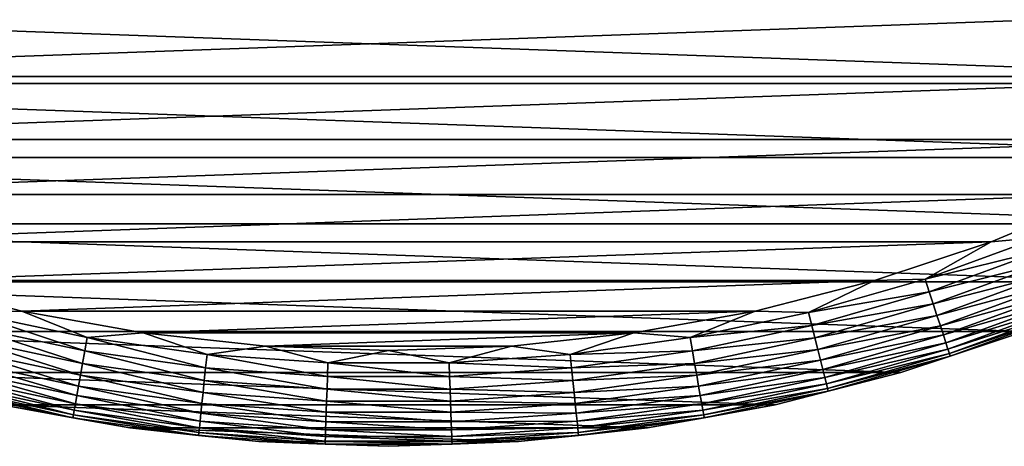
# Model space of a CAD drawing. Header units: metres. Extents: x -28 to 204, y -40 to 40.
# Tile 5 of 42: x -5.78 to 9.65, y -28.5 to -21.82. Entities that reach past the tile are written whole.
import ezdxf

# ---------------------------------------------------------------- set-up
doc = ezdxf.new("R2010")
doc.units = ezdxf.units.M
doc.layers.add('solid_SIPHO_KOMPL_SW0001', color=7, linetype='CONTINUOUS')

msp = doc.modelspace()

# ---------------------------------------------------------------- linework, layer by layer
at = {"layer": 'solid_SIPHO_KOMPL_SW0001'}
for points in [[(17.080086, -22.814804), (-17.080086, -22.814804), (-18.663525, -21.538774)], [(18.663525, -21.538774), (17.080086, -22.814804), (-18.663525, -21.538774)], [(-16.193356, -21.60491, 156), (-14.608706, -22.706501, 156), (16.193354, -21.60491, 156)], [(-14.608706, -22.706501, 156), (14.608705, -22.706503, 156), (16.193354, -21.60491, 156)], [(15.407389, -23.976261), (-15.407389, -23.976261), (-17.080086, -22.814804)], [(17.080086, -22.814804), (15.407389, -23.976261), (-17.080086, -22.814804)], [(-14.608706, -22.706501, 156), (-12.950312, -23.691431, 156), (14.608705, -22.706503, 156)], [(-12.950312, -23.691431, 156), (12.950311, -23.691433, 156), (14.608705, -22.706503, 156)], [(-12.950312, -23.691431, 156), (-11.226269, -24.555426, 156), (12.950311, -23.691433, 156)], [(-11.226269, -24.555426, 156), (11.226268, -24.555426, 156), (12.950311, -23.691433, 156)], [(13.658234, -25.013962), (-13.658234, -25.013962), (-15.407389, -23.976261)], [(15.407389, -23.976261), (13.658234, -25.013962), (-15.407389, -23.976261)], [(-11.226269, -24.555426, 156), (-9.443097, -25.294781, 156), (11.226268, -24.555426, 156)], [(-9.443097, -25.294781, 156), (9.443095, -25.294783, 156), (11.226268, -24.555426, 156)], [(10.193631, -25.230124, 155.985001), (11.226268, -24.555426, 156), (9.443095, -25.294783, 156)], [(11.840164, -25.924086), (-11.840164, -25.924086), (-13.658234, -25.013962)], [(13.658234, -25.013962), (11.840164, -25.924086), (-13.658234, -25.013962)], [(-9.443097, -25.294781, 156), (-7.613552, -25.904219, 156), (9.443095, -25.294783, 156)], [(-7.613552, -25.904219, 156), (7.613551, -25.904219, 156), (9.443095, -25.294783, 156)], [(8.408835, -25.879736, 155.985001), (9.443095, -25.294783, 156), (7.613551, -25.904219, 156)], [(8.408835, -25.879736, 155.985001), (10.193631, -25.230124, 155.985001), (9.443095, -25.294783, 156)], [(10.27207, -25.424267, 155.939728), (10.193631, -25.230124, 155.985001), (8.408835, -25.879736, 155.985001)], [(8.473541, -26.078876, 155.939728), (10.27207, -25.424267, 155.939728), (8.408835, -25.879736, 155.985001)], [(10.347293, -25.610449, 155.865067), (10.27207, -25.424267, 155.939728), (8.473541, -26.078876, 155.939728)], [(8.535593, -26.269854, 155.865067), (10.347293, -25.610449, 155.865067), (8.473541, -26.078876, 155.939728)], [(10.417765, -25.784872, 155.762573), (10.347293, -25.610449, 155.865067), (8.535593, -26.269854, 155.865067)], [(-7.613552, -25.904219, 156), (-5.744781, -26.381754, 156), (7.613551, -25.904219, 156)], [(-6.583073, -26.403265, 155.985001), (-5.744781, -26.381754, 156), (-7.613552, -25.904219, 156)], [(-5.744781, -26.381754, 156), (5.74478, -26.381754, 156), (7.613551, -25.904219, 156)], [(6.583073, -26.403265, 155.985001), (7.613551, -25.904219, 156), (5.74478, -26.381754, 156)], [(6.583073, -26.403265, 155.985001), (8.408835, -25.879736, 155.985001), (7.613551, -25.904219, 156)], [(8.473541, -26.078876, 155.939728), (8.408835, -25.879736, 155.985001), (6.583073, -26.403265, 155.985001)], [(8.593725, -26.448767, 155.762573), (10.417765, -25.784872, 155.762573), (8.535593, -26.269854, 155.865067)], [(10.482047, -25.943977, 155.634323), (10.417765, -25.784872, 155.762573), (8.593725, -26.448767, 155.762573)], [(9.959504, -26.703117), (-9.959504, -26.703117), (-11.840164, -25.924086)], [(11.840164, -25.924086), (9.959504, -26.703117), (-11.840164, -25.924086)], [(8.646753, -26.611971, 155.634323), (10.482047, -25.943977, 155.634323), (8.593725, -26.448767, 155.762573)], [(10.538831, -26.084522, 155.482941), (10.482047, -25.943977, 155.634323), (8.646753, -26.611971, 155.634323)], [(6.633729, -26.606436, 155.939728), (8.473541, -26.078876, 155.939728), (6.583073, -26.403265, 155.985001)], [(8.535593, -26.269854, 155.865067), (8.473541, -26.078876, 155.939728), (6.633729, -26.606436, 155.939728)], [(8.693595, -26.756132, 155.482941), (10.538831, -26.084522, 155.482941), (8.646753, -26.611971, 155.634323)], [(10.586957, -26.203636, 155.311508), (10.538831, -26.084522, 155.482941), (8.693595, -26.756132, 155.482941)], [(8.733294, -26.878315, 155.311508), (10.586957, -26.203636, 155.311508), (8.693595, -26.756132, 155.482941)], [(10.625443, -26.298893, 155.123505), (10.586957, -26.203636, 155.311508), (8.733294, -26.878315, 155.311508)], [(-6.583073, -26.403265, 155.985001), (-4.725238, -26.798159, 155.985001), (-5.744781, -26.381754, 156)], [(-5.744781, -26.381754, 156), (-3.845378, -26.724701, 156), (5.74478, -26.381754, 156)], [(-4.725238, -26.798159, 155.985001), (-3.845378, -26.724701, 156), (-5.744781, -26.381754, 156)], [(-3.845378, -26.724701, 156), (3.845377, -26.724701, 156), (5.74478, -26.381754, 156)], [(4.725238, -26.798159, 155.985001), (5.74478, -26.381754, 156), (3.845377, -26.724701, 156)], [(4.725238, -26.798159, 155.985001), (6.583073, -26.403265, 155.985001), (5.74478, -26.381754, 156)], [(6.682308, -26.801273, 155.865067), (8.535593, -26.269854, 155.865067), (6.633729, -26.606436, 155.939728)], [(8.593725, -26.448767, 155.762573), (8.535593, -26.269854, 155.865067), (6.682308, -26.801273, 155.865067)], [(8.765041, -26.976025, 155.123505), (10.625443, -26.298893, 155.123505), (8.733294, -26.878315, 155.311508)], [(10.653504, -26.368347, 154.922806), (10.625443, -26.298893, 155.123505), (8.765041, -26.976025, 155.123505)], [(8.78819, -27.047266, 154.922806), (10.653504, -26.368347, 154.922806), (8.765041, -26.976025, 155.123505)], [(10.670568, -26.410583, 154.71347), (10.653504, -26.368347, 154.922806), (8.78819, -27.047266, 154.922806)], [(-6.633729, -26.606436, 155.939728), (-4.761599, -27.004368, 155.939728), (-6.583073, -26.403265, 155.985001)], [(-4.761599, -27.004368, 155.939728), (-4.725238, -26.798159, 155.985001), (-6.583073, -26.403265, 155.985001)], [(6.633729, -26.606436, 155.939728), (6.583073, -26.403265, 155.985001), (4.725238, -26.798159, 155.985001)], [(6.727819, -26.983807, 155.762573), (8.593725, -26.448767, 155.762573), (6.682308, -26.801273, 155.865067)], [(8.646753, -26.611971, 155.634323), (8.593725, -26.448767, 155.762573), (6.727819, -26.983807, 155.762573)], [(8.802266, -27.09059, 154.71347), (10.670568, -26.410583, 154.71347), (8.78819, -27.047266, 154.922806)], [(8.802266, -27.09059, 154.71347), (9.959729, -26.703068, 154.5), (10.670568, -26.410583, 154.71347)], [(-6.682308, -26.801273, 155.865067), (-4.796468, -27.202122, 155.865067), (-6.633729, -26.606436, 155.939728)], [(-4.796468, -27.202122, 155.865067), (-4.761599, -27.004368, 155.939728), (-6.633729, -26.606436, 155.939728)], [(4.761599, -27.004368, 155.939728), (6.633729, -26.606436, 155.939728), (4.725238, -26.798159, 155.985001)], [(6.682308, -26.801273, 155.865067), (6.633729, -26.606436, 155.939728), (4.761599, -27.004368, 155.939728)], [(6.769333, -27.150312, 155.634323), (8.646753, -26.611971, 155.634323), (6.727819, -26.983807, 155.762573)], [(8.693595, -26.756132, 155.482941), (8.646753, -26.611971, 155.634323), (6.769333, -27.150312, 155.634323)], [(8.029399, -27.345404), (-8.029399, -27.345404), (-9.959504, -26.703117)], [(9.959504, -26.703117), (8.029399, -27.345404), (-9.959504, -26.703117)], [(-6.727819, -26.983807, 155.762573), (-4.829135, -27.387384, 155.762573), (-6.682308, -26.801273, 155.865067)], [(-4.829135, -27.387384, 155.762573), (-4.796468, -27.202122, 155.865067), (-6.682308, -26.801273, 155.865067)], [(-4.761599, -27.004368, 155.939728), (-2.86627, -27.270739, 155.939728), (-4.725238, -26.798159, 155.985001)], [(-4.725238, -26.798159, 155.985001), (-2.844383, -27.062496, 155.985001), (-3.845378, -26.724701, 156)], [(-2.86627, -27.270739, 155.939728), (-2.844383, -27.062496, 155.985001), (-4.725238, -26.798159, 155.985001)], [(-3.845378, -26.724701, 156), (-1.9283, -26.930967, 156), (3.845377, -26.724701, 156)], [(-2.844383, -27.062496, 155.985001), (-1.9283, -26.930967, 156), (-3.845378, -26.724701, 156)], [(-1.9283, -26.930967, 156), (1.928299, -26.930967, 156), (3.845377, -26.724701, 156)], [(2.844383, -27.062496, 155.985001), (3.845377, -26.724701, 156), (1.928299, -26.930967, 156)], [(2.844383, -27.062496, 155.985001), (4.725238, -26.798159, 155.985001), (3.845377, -26.724701, 156)], [(4.761599, -27.004368, 155.939728), (4.725238, -26.798159, 155.985001), (2.844383, -27.062496, 155.985001)], [(4.796468, -27.202122, 155.865067), (6.682308, -26.801273, 155.865067), (4.761599, -27.004368, 155.939728)], [(6.727819, -26.983807, 155.762573), (6.682308, -26.801273, 155.865067), (4.796468, -27.202122, 155.865067)], [(6.806004, -27.29739, 155.482941), (8.693595, -26.756132, 155.482941), (6.769333, -27.150312, 155.634323)], [(8.733294, -26.878315, 155.311508), (8.693595, -26.756132, 155.482941), (6.806004, -27.29739, 155.482941)], [(9.959729, -26.703068, 154.5), (8.029378, -27.345551, 154.5), (9.959504, -26.703117)], [(8.802266, -27.09059, 154.71347), (8.029378, -27.345551, 154.5), (9.959729, -26.703068, 154.5)], [(8.029378, -27.345551, 154.5), (8.029399, -27.345404), (9.959504, -26.703117)], [(-6.769333, -27.150312, 155.634323), (-4.858933, -27.556379, 155.634323), (-6.727819, -26.983807, 155.762573)], [(-4.858933, -27.556379, 155.634323), (-4.829135, -27.387384, 155.762573), (-6.727819, -26.983807, 155.762573)], [(-2.844383, -27.062496, 155.985001), (-0.94967, -27.194988, 155.985001), (-1.9283, -26.930967, 156)], [(-1.9283, -26.930967, 156), (-0.000001, -27, 156), (1.928299, -26.930967, 156)], [(-0.94967, -27.194988, 155.985001), (-0.000001, -27, 156), (-1.9283, -26.930967, 156)], [(-0.94967, -27.194988, 155.985001), (0.94967, -27.194988, 155.985001), (-0.000001, -27, 156)], [(0.94967, -27.194988, 155.985001), (1.928299, -26.930967, 156), (-0.000001, -27, 156)], [(0.94967, -27.194988, 155.985001), (2.844383, -27.062496, 155.985001), (1.928299, -26.930967, 156)], [(4.829135, -27.387384, 155.762573), (6.727819, -26.983807, 155.762573), (4.796468, -27.202122, 155.865067)], [(6.769333, -27.150312, 155.634323), (6.727819, -26.983807, 155.762573), (4.829135, -27.387384, 155.762573)], [(6.837084, -27.422045, 155.311508), (8.733294, -26.878315, 155.311508), (6.806004, -27.29739, 155.482941)], [(8.765041, -26.976025, 155.123505), (8.733294, -26.878315, 155.311508), (6.837084, -27.422045, 155.311508)], [(6.861938, -27.52173, 155.123505), (8.765041, -26.976025, 155.123505), (6.837084, -27.422045, 155.311508)], [(8.78819, -27.047266, 154.922806), (8.765041, -26.976025, 155.123505), (6.861938, -27.52173, 155.123505)], [(-6.806004, -27.29739, 155.482941), (-4.885255, -27.705658, 155.482941), (-6.769333, -27.150312, 155.634323)], [(-4.885255, -27.705658, 155.482941), (-4.858933, -27.556379, 155.634323), (-6.769333, -27.150312, 155.634323)], [(-4.796468, -27.202122, 155.865067), (-2.88726, -27.470444, 155.865067), (-4.761599, -27.004368, 155.939728)], [(-2.88726, -27.470444, 155.865067), (-2.86627, -27.270739, 155.939728), (-4.761599, -27.004368, 155.939728)], [(-2.86627, -27.270739, 155.939728), (-0.956977, -27.404251, 155.939728), (-2.844383, -27.062496, 155.985001)], [(-0.956977, -27.404251, 155.939728), (-0.94967, -27.194988, 155.985001), (-2.844383, -27.062496, 155.985001)], [(2.86627, -27.270739, 155.939728), (2.844383, -27.062496, 155.985001), (0.94967, -27.194988, 155.985001)], [(2.86627, -27.270739, 155.939728), (4.761599, -27.004368, 155.939728), (2.844383, -27.062496, 155.985001)], [(4.796468, -27.202122, 155.865067), (4.761599, -27.004368, 155.939728), (2.86627, -27.270739, 155.939728)], [(4.858933, -27.556379, 155.634323), (6.769333, -27.150312, 155.634323), (4.829135, -27.387384, 155.762573)], [(6.806004, -27.29739, 155.482941), (6.769333, -27.150312, 155.634323), (4.858933, -27.556379, 155.634323)], [(6.88006, -27.594414, 154.922806), (8.78819, -27.047266, 154.922806), (6.861938, -27.52173, 155.123505)], [(8.802266, -27.09059, 154.71347), (8.78819, -27.047266, 154.922806), (6.88006, -27.594414, 154.922806)], [(6.89108, -27.638615, 154.71347), (8.802266, -27.09059, 154.71347), (6.88006, -27.594414, 154.922806)], [(6.89108, -27.638615, 154.71347), (8.029378, -27.345551, 154.5), (8.802266, -27.09059, 154.71347)], [(-6.837084, -27.422045, 155.311508), (-4.907564, -27.832176, 155.311508), (-6.806004, -27.29739, 155.482941)], [(-4.907564, -27.832176, 155.311508), (-4.885255, -27.705658, 155.482941), (-6.806004, -27.29739, 155.482941)], [(-4.829135, -27.387384, 155.762573), (-2.906924, -27.657534, 155.762573), (-4.796468, -27.202122, 155.865067)], [(-2.906924, -27.657534, 155.762573), (-2.88726, -27.470444, 155.865067), (-4.796468, -27.202122, 155.865067)], [(-2.88726, -27.470444, 155.865067), (-0.963985, -27.604933, 155.865067), (-2.86627, -27.270739, 155.939728)], [(-0.963985, -27.604933, 155.865067), (-0.956977, -27.404251, 155.939728), (-2.86627, -27.270739, 155.939728)], [(-0.956977, -27.404251, 155.939728), (0.956977, -27.404251, 155.939728), (-0.94967, -27.194988, 155.985001)], [(0.956977, -27.404251, 155.939728), (0.94967, -27.194988, 155.985001), (-0.94967, -27.194988, 155.985001)], [(0.956977, -27.404251, 155.939728), (2.86627, -27.270739, 155.939728), (0.94967, -27.194988, 155.985001)], [(2.88726, -27.470444, 155.865067), (2.86627, -27.270739, 155.939728), (0.956977, -27.404251, 155.939728)], [(2.88726, -27.470444, 155.865067), (4.796468, -27.202122, 155.865067), (2.86627, -27.270739, 155.939728)], [(4.829135, -27.387384, 155.762573), (4.796468, -27.202122, 155.865067), (2.88726, -27.470444, 155.865067)], [(4.885255, -27.705658, 155.482941), (6.806004, -27.29739, 155.482941), (4.858933, -27.556379, 155.634323)], [(6.837084, -27.422045, 155.311508), (6.806004, -27.29739, 155.482941), (4.885255, -27.705658, 155.482941)], [(6.058035, -27.8487), (-6.058035, -27.8487), (-8.029399, -27.345404)], [(8.029399, -27.345404), (6.058035, -27.8487), (-8.029399, -27.345404)], [(-6.861938, -27.52173, 155.123505), (-4.925404, -27.933353, 155.123505), (-6.837084, -27.422045, 155.311508)], [(-4.925404, -27.933353, 155.123505), (-4.907564, -27.832176, 155.311508), (-6.837084, -27.422045, 155.311508)], [(-4.858933, -27.556379, 155.634323), (-2.924861, -27.828196, 155.634323), (-4.829135, -27.387384, 155.762573)], [(-2.924861, -27.828196, 155.634323), (-2.906924, -27.657534, 155.762573), (-4.829135, -27.387384, 155.762573)], [(-0.963985, -27.604933, 155.865067), (0.963985, -27.604933, 155.865067), (-0.956977, -27.404251, 155.939728)], [(0.963985, -27.604933, 155.865067), (0.956977, -27.404251, 155.939728), (-0.956977, -27.404251, 155.939728)], [(0.963985, -27.604933, 155.865067), (2.88726, -27.470444, 155.865067), (0.956977, -27.404251, 155.939728)], [(2.906924, -27.657534, 155.762573), (4.829135, -27.387384, 155.762573), (2.88726, -27.470444, 155.865067)], [(4.858933, -27.556379, 155.634323), (4.829135, -27.387384, 155.762573), (2.906924, -27.657534, 155.762573)], [(4.907564, -27.832176, 155.311508), (6.837084, -27.422045, 155.311508), (4.885255, -27.705658, 155.482941)], [(6.861938, -27.52173, 155.123505), (6.837084, -27.422045, 155.311508), (4.907564, -27.832176, 155.311508)], [(6.058111, -27.848686, 154.5), (6.058035, -27.8487), (8.029399, -27.345404)], [(8.029378, -27.345551, 154.5), (6.058111, -27.848686, 154.5), (8.029399, -27.345404)], [(6.89108, -27.638615, 154.71347), (6.058111, -27.848686, 154.5), (8.029378, -27.345551, 154.5)], [(-6.89108, -27.638615, 154.71347), (-4.946322, -28.051985, 154.71347), (-6.88006, -27.594414, 154.922806)], [(-6.88006, -27.594414, 154.922806), (-4.938412, -28.007124, 154.922806), (-6.861938, -27.52173, 155.123505)], [(-4.946322, -28.051985, 154.71347), (-4.938412, -28.007124, 154.922806), (-6.88006, -27.594414, 154.922806)], [(-4.938412, -28.007124, 154.922806), (-4.925404, -27.933353, 155.123505), (-6.861938, -27.52173, 155.123505)], [(-4.885255, -27.705658, 155.482941), (-2.940706, -27.978947, 155.482941), (-4.858933, -27.556379, 155.634323)], [(-2.940706, -27.978947, 155.482941), (-2.924861, -27.828196, 155.634323), (-4.858933, -27.556379, 155.634323)], [(-2.906924, -27.657534, 155.762573), (-0.970551, -27.792938, 155.762573), (-2.88726, -27.470444, 155.865067)], [(-0.970551, -27.792938, 155.762573), (-0.963985, -27.604933, 155.865067), (-2.88726, -27.470444, 155.865067)], [(-0.970551, -27.792938, 155.762573), (0.970551, -27.792938, 155.762573), (-0.963985, -27.604933, 155.865067)], [(0.970551, -27.792938, 155.762573), (0.963985, -27.604933, 155.865067), (-0.963985, -27.604933, 155.865067)], [(2.906924, -27.657534, 155.762573), (2.88726, -27.470444, 155.865067), (0.963985, -27.604933, 155.865067)], [(0.970551, -27.792938, 155.762573), (2.906924, -27.657534, 155.762573), (0.963985, -27.604933, 155.865067)], [(2.924861, -27.828196, 155.634323), (4.858933, -27.556379, 155.634323), (2.906924, -27.657534, 155.762573)], [(4.885255, -27.705658, 155.482941), (4.858933, -27.556379, 155.634323), (2.924861, -27.828196, 155.634323)], [(4.925404, -27.933353, 155.123505), (6.861938, -27.52173, 155.123505), (4.907564, -27.832176, 155.311508)], [(6.88006, -27.594414, 154.922806), (6.861938, -27.52173, 155.123505), (4.925404, -27.933353, 155.123505)], [(4.938412, -28.007124, 154.922806), (6.88006, -27.594414, 154.922806), (4.925404, -27.933353, 155.123505)], [(6.89108, -27.638615, 154.71347), (6.88006, -27.594414, 154.922806), (4.938412, -28.007124, 154.922806)], [(-6.89108, -27.638615, 154.71347), (-6.058111, -27.848686, 154.5), (-4.946322, -28.051985, 154.71347)], [(-4.907564, -27.832176, 155.311508), (-2.954135, -28.106712, 155.311508), (-4.885255, -27.705658, 155.482941)], [(-2.954135, -28.106712, 155.311508), (-2.940706, -27.978947, 155.482941), (-4.885255, -27.705658, 155.482941)], [(-2.924861, -27.828196, 155.634323), (-0.97654, -27.964436, 155.634323), (-2.906924, -27.657534, 155.762573)], [(-0.97654, -27.964436, 155.634323), (-0.970551, -27.792938, 155.762573), (-2.906924, -27.657534, 155.762573)], [(2.924861, -27.828196, 155.634323), (2.906924, -27.657534, 155.762573), (0.970551, -27.792938, 155.762573)], [(2.940706, -27.978947, 155.482941), (4.885255, -27.705658, 155.482941), (2.924861, -27.828196, 155.634323)], [(4.907564, -27.832176, 155.311508), (4.885255, -27.705658, 155.482941), (2.940706, -27.978947, 155.482941)], [(4.946322, -28.051985, 154.71347), (6.89108, -27.638615, 154.71347), (4.938412, -28.007124, 154.922806)], [(4.946322, -28.051985, 154.71347), (6.058111, -27.848686, 154.5), (6.89108, -27.638615, 154.71347)], [(-6.058111, -27.848686, 154.5), (-6.058035, -27.8487), (-4.055566, -28.209927)], [(-4.055973, -28.209911, 154.5), (-6.058111, -27.848686, 154.5), (-4.055566, -28.209927)], [(-4.946322, -28.051985, 154.71347), (-6.058111, -27.848686, 154.5), (-4.055973, -28.209911, 154.5)], [(4.055566, -28.209927), (-4.055566, -28.209927), (-6.058035, -27.8487)], [(6.058035, -27.8487), (4.055566, -28.209927), (-6.058035, -27.8487)], [(-4.925404, -27.933353, 155.123505), (-2.964874, -28.208887, 155.123505), (-4.907564, -27.832176, 155.311508)], [(-2.964874, -28.208887, 155.123505), (-2.954135, -28.106712, 155.311508), (-4.907564, -27.832176, 155.311508)], [(-2.940706, -27.978947, 155.482941), (-0.98183, -28.115925, 155.482941), (-2.924861, -27.828196, 155.634323)], [(-0.98183, -28.115925, 155.482941), (-0.97654, -27.964436, 155.634323), (-2.924861, -27.828196, 155.634323)], [(-0.97654, -27.964436, 155.634323), (0.97654, -27.964436, 155.634323), (-0.970551, -27.792938, 155.762573)], [(0.97654, -27.964436, 155.634323), (0.970551, -27.792938, 155.762573), (-0.970551, -27.792938, 155.762573)], [(0.97654, -27.964436, 155.634323), (2.924861, -27.828196, 155.634323), (0.970551, -27.792938, 155.762573)], [(2.940706, -27.978947, 155.482941), (2.924861, -27.828196, 155.634323), (0.97654, -27.964436, 155.634323)], [(2.954135, -28.106712, 155.311508), (4.907564, -27.832176, 155.311508), (2.940706, -27.978947, 155.482941)], [(4.925404, -27.933353, 155.123505), (4.907564, -27.832176, 155.311508), (2.954135, -28.106712, 155.311508)], [(4.055973, -28.209911, 154.5), (4.055566, -28.209927), (6.058035, -27.8487)], [(6.058111, -27.848686, 154.5), (4.055973, -28.209911, 154.5), (6.058035, -27.8487)], [(4.946322, -28.051985, 154.71347), (4.055973, -28.209911, 154.5), (6.058111, -27.848686, 154.5)], [(-4.946322, -28.051985, 154.71347), (-2.977465, -28.32869, 154.71347), (-4.938412, -28.007124, 154.922806)], [(-4.946322, -28.051985, 154.71347), (-4.055973, -28.209911, 154.5), (-2.977465, -28.32869, 154.71347)], [(-4.938412, -28.007124, 154.922806), (-2.972704, -28.283386, 154.922806), (-4.925404, -27.933353, 155.123505)], [(-2.977465, -28.32869, 154.71347), (-2.972704, -28.283386, 154.922806), (-4.938412, -28.007124, 154.922806)], [(-2.972704, -28.283386, 154.922806), (-2.964874, -28.208887, 155.123505), (-4.925404, -27.933353, 155.123505)], [(-2.954135, -28.106712, 155.311508), (-0.986313, -28.244316, 155.311508), (-2.940706, -27.978947, 155.482941)], [(-0.986313, -28.244316, 155.311508), (-0.98183, -28.115925, 155.482941), (-2.940706, -27.978947, 155.482941)], [(-0.98183, -28.115925, 155.482941), (0.98183, -28.115925, 155.482941), (-0.97654, -27.964436, 155.634323)], [(0.98183, -28.115925, 155.482941), (0.97654, -27.964436, 155.634323), (-0.97654, -27.964436, 155.634323)], [(0.98183, -28.115925, 155.482941), (2.940706, -27.978947, 155.482941), (0.97654, -27.964436, 155.634323)], [(2.954135, -28.106712, 155.311508), (2.940706, -27.978947, 155.482941), (0.98183, -28.115925, 155.482941)], [(2.964874, -28.208887, 155.123505), (4.925404, -27.933353, 155.123505), (2.954135, -28.106712, 155.311508)], [(4.938412, -28.007124, 154.922806), (4.925404, -27.933353, 155.123505), (2.964874, -28.208887, 155.123505)], [(2.972704, -28.283386, 154.922806), (4.938412, -28.007124, 154.922806), (2.964874, -28.208887, 155.123505)], [(4.946322, -28.051985, 154.71347), (4.938412, -28.007124, 154.922806), (2.972704, -28.283386, 154.922806)], [(2.977465, -28.32869, 154.71347), (4.946322, -28.051985, 154.71347), (2.972704, -28.283386, 154.922806)], [(2.977465, -28.32869, 154.71347), (4.055973, -28.209911, 154.5), (4.946322, -28.051985, 154.71347)], [(-4.055973, -28.209911, 154.5), (-4.055566, -28.209927), (-2.033946, -28.427223)], [(-2.033167, -28.427385, 154.5), (-4.055973, -28.209911, 154.5), (-2.033946, -28.427223)], [(-2.977465, -28.32869, 154.71347), (-4.055973, -28.209911, 154.5), (-2.033167, -28.427385, 154.5)], [(2.033946, -28.427223), (-2.033946, -28.427223), (-4.055566, -28.209927)], [(4.055566, -28.209927), (2.033946, -28.427223), (-4.055566, -28.209927)], [(-2.972704, -28.283386, 154.922806), (-0.992513, -28.421854, 154.922806), (-2.964874, -28.208887, 155.123505)], [(-2.964874, -28.208887, 155.123505), (-0.989899, -28.346991, 155.123505), (-2.954135, -28.106712, 155.311508)], [(-0.992513, -28.421854, 154.922806), (-0.989899, -28.346991, 155.123505), (-2.964874, -28.208887, 155.123505)], [(-0.989899, -28.346991, 155.123505), (-0.986313, -28.244316, 155.311508), (-2.954135, -28.106712, 155.311508)], [(-0.986313, -28.244316, 155.311508), (0.986313, -28.244316, 155.311508), (-0.98183, -28.115925, 155.482941)], [(0.986313, -28.244316, 155.311508), (0.98183, -28.115925, 155.482941), (-0.98183, -28.115925, 155.482941)], [(0.986313, -28.244316, 155.311508), (2.954135, -28.106712, 155.311508), (0.98183, -28.115925, 155.482941)], [(2.964874, -28.208887, 155.123505), (2.954135, -28.106712, 155.311508), (0.986313, -28.244316, 155.311508)], [(0.989899, -28.346991, 155.123505), (2.964874, -28.208887, 155.123505), (0.986313, -28.244316, 155.311508)], [(2.972704, -28.283386, 154.922806), (2.964874, -28.208887, 155.123505), (0.989899, -28.346991, 155.123505)], [(4.055973, -28.209911, 154.5), (2.033167, -28.427385, 154.5), (2.033946, -28.427223)], [(2.977465, -28.32869, 154.71347), (2.033167, -28.427385, 154.5), (4.055973, -28.209911, 154.5)], [(4.055973, -28.209911, 154.5), (2.033946, -28.427223), (4.055566, -28.209927)], [(-2.977465, -28.32869, 154.71347), (-0.994103, -28.467381, 154.71347), (-2.972704, -28.283386, 154.922806)], [(-2.977465, -28.32869, 154.71347), (-2.033167, -28.427385, 154.5), (-0.994103, -28.467381, 154.71347)], [(-0.994103, -28.467381, 154.71347), (-0.992513, -28.421854, 154.922806), (-2.972704, -28.283386, 154.922806)], [(-0.992513, -28.421854, 154.922806), (0.992513, -28.421854, 154.922806), (-0.989899, -28.346991, 155.123505)], [(-0.989899, -28.346991, 155.123505), (0.989899, -28.346991, 155.123505), (-0.986313, -28.244316, 155.311508)], [(0.992513, -28.421854, 154.922806), (0.989899, -28.346991, 155.123505), (-0.989899, -28.346991, 155.123505)], [(0.989899, -28.346991, 155.123505), (0.986313, -28.244316, 155.311508), (-0.986313, -28.244316, 155.311508)], [(0.992513, -28.421854, 154.922806), (2.972704, -28.283386, 154.922806), (0.989899, -28.346991, 155.123505)], [(2.977465, -28.32869, 154.71347), (2.972704, -28.283386, 154.922806), (0.992513, -28.421854, 154.922806)], [(0.994103, -28.467381, 154.71347), (2.977465, -28.32869, 154.71347), (0.992513, -28.421854, 154.922806)], [(0.994103, -28.467381, 154.71347), (2.033167, -28.427385, 154.5), (2.977465, -28.32869, 154.71347)], [(2.033946, -28.427223), (0, -28.5), (-2.033946, -28.427223)], [(-2.033167, -28.427385, 154.5), (-2.033946, -28.427223), (0, -28.5)], [(0, -28.5, 154.5), (-2.033167, -28.427385, 154.5), (0, -28.5)], [(-0.994103, -28.467381, 154.71347), (-2.033167, -28.427385, 154.5), (0, -28.5, 154.5)], [(-0.994103, -28.467381, 154.71347), (0.994103, -28.467381, 154.71347), (-0.992513, -28.421854, 154.922806)], [(-0.994103, -28.467381, 154.71347), (0, -28.5, 154.5), (0.994103, -28.467381, 154.71347)], [(0.994103, -28.467381, 154.71347), (0.992513, -28.421854, 154.922806), (-0.992513, -28.421854, 154.922806)], [(0, -28.5, 154.5), (0, -28.5), (2.033946, -28.427223)], [(2.033167, -28.427385, 154.5), (0, -28.5, 154.5), (2.033946, -28.427223)], [(0.994103, -28.467381, 154.71347), (0, -28.5, 154.5), (2.033167, -28.427385, 154.5)]]:
    msp.add_3dface(points, dxfattribs=at)

doc.saveas('drawing.dxf')
